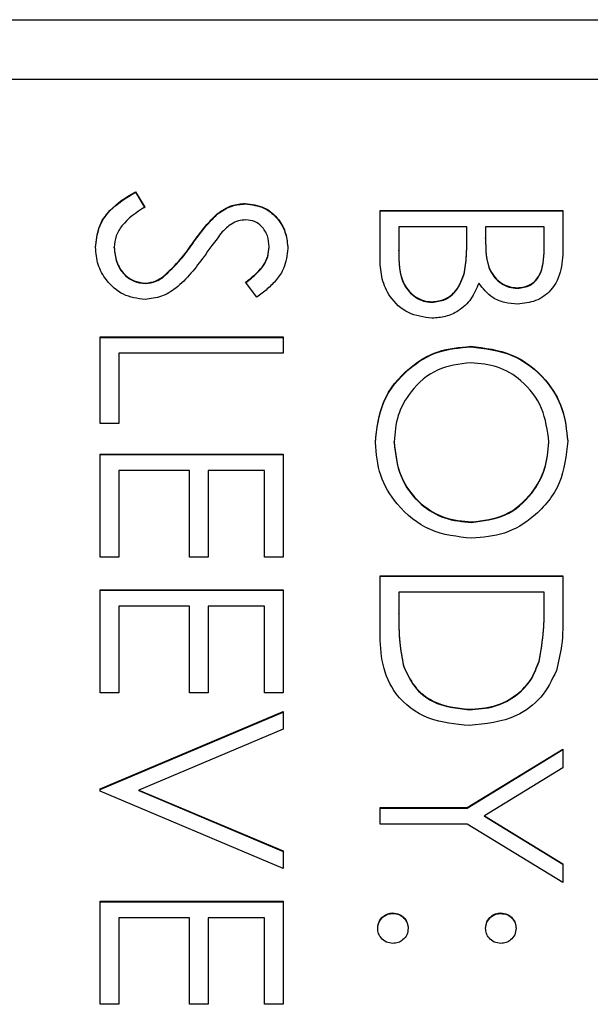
# Model space of a CAD drawing. Header units: millimetres. Extents: x 321 to 2529, y 215 to 2037.
# Tile 49 of 57: x 2215.28 to 2220.58, y 1191.58 to 1200.74. Entities that reach past the tile are written whole.
import ezdxf

# ---------------------------------------------------------------- set-up
doc = ezdxf.new("R2010")
doc.units = ezdxf.units.MM

msp = doc.modelspace()

# ---------------------------------------------------------------- linework, layer by layer
at = {"color": 7, "linetype": 'Continuous', "lineweight": 25}
for p, q in [((2209.7273, 1200.7385), (2230.7273, 1200.7385)), ((2223.8273, 1200.1811), (2212.2273, 1200.1811)), ((2216.3553, 1199.1385), (2216.4414, 1198.9949)), ((2216.3553, 1199.1341), (2216.3553, 1199.1385)), ((2216.3553, 1199.1341), (2216.4414, 1198.9905)), ((2217.3742, 1199.0252), (2217.3742, 1199.0296)), ((2217.1154, 1198.9303), (2217.1154, 1198.9347)), ((2218.6273, 1198.505), (2218.6273, 1198.9643)), ((2218.6273, 1198.9643), (2220.3273, 1198.9643)), ((2218.6273, 1198.9599), (2220.3273, 1198.9599)), ((2220.3273, 1198.9643), (2220.3273, 1198.6329)), ((2218.8017, 1198.8119), (2218.8017, 1198.5948)), ((2219.4337, 1198.8119), (2218.8017, 1198.8119)), ((2219.4337, 1198.7108), (2219.4337, 1198.8119)), ((2219.6081, 1198.8119), (2219.6081, 1198.7094)), ((2220.153, 1198.8119), (2219.6081, 1198.8119)), ((2220.153, 1198.605), (2220.153, 1198.8119)), ((2216.8841, 1198.652), (2216.8841, 1198.6564)), ((2219.4337, 1198.7064), (2219.4337, 1198.7108)), ((2219.6081, 1198.7051), (2219.6081, 1198.7094)), ((2216.1581, 1198.6176), (2216.1581, 1198.622)), ((2217.5966, 1198.6238), (2217.5966, 1198.6281)), ((2218.8017, 1198.5904), (2218.8017, 1198.5948)), ((2220.153, 1198.6006), (2220.153, 1198.605)), ((2219.4136, 1198.3887), (2219.4136, 1198.393)), ((2216.4462, 1198.2849), (2216.4462, 1198.2893)), ((2216.6131, 1198.3458), (2216.6131, 1198.3502)), ((2217.4832, 1198.1586), (2217.3786, 1198.2964)), ((2219.903, 1198.2414), (2219.903, 1198.2457)), ((2219.1099, 1198.1107), (2219.1099, 1198.1151)), ((2216.0273, 1196.9828), (2216.0273, 1197.7885)), ((2216.0273, 1197.7885), (2217.7273, 1197.7885)), ((2216.0273, 1197.7841), (2217.7273, 1197.7841)), ((2217.7273, 1197.7885), (2217.7273, 1197.6361)), ((2219.4698, 1197.697), (2219.4698, 1197.7014)), ((2216.2017, 1197.6361), (2216.2017, 1196.9828)), ((2217.7273, 1197.6361), (2216.2017, 1197.6361)), ((2216.2017, 1196.9828), (2216.0273, 1196.9828)), ((2218.7581, 1196.8077), (2218.7581, 1196.812)), ((2220.1966, 1196.8077), (2220.1966, 1196.812)), ((2216.0273, 1195.7417), (2216.0273, 1196.6998)), ((2216.0273, 1196.6998), (2217.7273, 1196.6998)), ((2216.0273, 1196.6954), (2217.7273, 1196.6954)), ((2217.7273, 1196.6998), (2217.7273, 1195.7417)), ((2216.2017, 1196.5474), (2216.2017, 1195.7417)), ((2216.8555, 1196.5474), (2216.2017, 1196.5474)), ((2216.8555, 1195.7417), (2216.8555, 1196.5474)), ((2217.0299, 1196.5474), (2217.0299, 1195.7417)), ((2217.553, 1196.5474), (2217.0299, 1196.5474)), ((2217.553, 1195.7417), (2217.553, 1196.5474)), ((2219.4783, 1196.064), (2219.4783, 1196.0683)), ((2216.2017, 1195.7417), (2216.0273, 1195.7417)), ((2217.0299, 1195.7417), (2216.8555, 1195.7417)), ((2217.7273, 1195.7417), (2217.553, 1195.7417)), ((2218.6273, 1195.5675), (2220.3273, 1195.5675)), ((2218.6273, 1195.0412), (2218.6273, 1195.5675)), ((2218.6273, 1195.5632), (2220.3273, 1195.5632)), ((2220.3273, 1195.5675), (2220.3273, 1195.2246)), ((2216.0273, 1194.4788), (2216.0273, 1195.4369)), ((2216.0273, 1195.4369), (2217.7273, 1195.4369)), ((2216.0273, 1195.4325), (2217.7273, 1195.4325)), ((2217.7273, 1195.4369), (2217.7273, 1194.4788)), ((2218.8017, 1195.4151), (2218.8017, 1195.2202)), ((2220.153, 1195.4151), (2218.8017, 1195.4151)), ((2220.153, 1195.2957), (2220.153, 1195.4151)), ((2216.2017, 1195.2845), (2216.2017, 1194.4788)), ((2216.8555, 1195.2845), (2216.2017, 1195.2845)), ((2216.8555, 1194.4788), (2216.8555, 1195.2845)), ((2217.0299, 1195.2845), (2217.0299, 1194.4788)), ((2217.553, 1195.2845), (2217.0299, 1195.2845)), ((2217.553, 1194.4788), (2217.553, 1195.2845)), ((2220.153, 1195.2913), (2220.153, 1195.2957)), ((2218.8017, 1195.2158), (2218.8017, 1195.2202)), ((2218.8449, 1194.7303), (2218.8449, 1194.7347)), ((2220.1053, 1194.7694), (2220.1053, 1194.7738)), ((2216.2017, 1194.4788), (2216.0273, 1194.4788)), ((2217.0299, 1194.4788), (2216.8555, 1194.4788)), ((2217.7273, 1194.4788), (2217.553, 1194.4788)), ((2216.0273, 1193.5861), (2217.7273, 1194.3046)), ((2216.0273, 1193.5817), (2217.7273, 1194.3003)), ((2217.7273, 1194.3046), (2217.7273, 1194.1413)), ((2219.4562, 1194.322), (2219.4562, 1194.3264)), ((2217.7273, 1194.1413), (2216.3876, 1193.5752)), ((2219.4354, 1193.4119), (2220.3273, 1193.9563)), ((2219.4354, 1193.4075), (2220.3273, 1193.9519)), ((2220.3273, 1193.9563), (2220.3273, 1193.7817)), ((2220.3273, 1193.7817), (2219.5969, 1193.3354)), ((2216.0273, 1193.5643), (2216.0273, 1193.5861)), ((2217.7273, 1192.8458), (2216.0273, 1193.5643)), ((2216.3876, 1193.5752), (2217.7273, 1193.0091)), ((2216.3876, 1193.5708), (2216.3876, 1193.5752)), ((2216.3876, 1193.5708), (2217.7273, 1193.0047)), ((2218.6273, 1193.4119), (2219.4354, 1193.4119)), ((2218.6273, 1193.2595), (2218.6273, 1193.4119)), ((2218.6273, 1193.4075), (2219.4354, 1193.4075)), ((2219.4354, 1193.4075), (2219.4354, 1193.4119)), ((2219.4354, 1193.2595), (2218.6273, 1193.2595)), ((2220.3273, 1192.7151), (2219.4354, 1193.2595)), ((2219.5969, 1193.3354), (2220.3273, 1192.8897)), ((2219.5969, 1193.331), (2219.5969, 1193.3354)), ((2219.5969, 1193.331), (2220.3273, 1192.8853)), ((2217.7273, 1193.0091), (2217.7273, 1192.8458)), ((2220.3273, 1192.8897), (2220.3273, 1192.7151)), ((2216.0273, 1191.5829), (2216.0273, 1192.5409)), ((2216.0273, 1192.5409), (2217.7273, 1192.5409)), ((2216.0273, 1192.5366), (2217.7273, 1192.5366)), ((2217.7273, 1192.5409), (2217.7273, 1191.5829)), ((2218.7472, 1192.4277), (2218.7472, 1192.4321)), ((2219.7498, 1192.4277), (2219.7498, 1192.4321)), ((2216.2017, 1192.3885), (2216.2017, 1191.5829)), ((2216.8555, 1192.3885), (2216.2017, 1192.3885)), ((2216.8555, 1191.5829), (2216.8555, 1192.3885)), ((2217.0299, 1192.3885), (2217.0299, 1191.5829)), ((2217.553, 1192.3885), (2217.0299, 1192.3885)), ((2217.553, 1191.5829), (2217.553, 1192.3885)), ((2216.2017, 1191.5829), (2216.0273, 1191.5829)), ((2217.0299, 1191.5829), (2216.8555, 1191.5829)), ((2217.7273, 1191.5829), (2217.553, 1191.5829))]:
    msp.add_line(p, q, dxfattribs=at)
for points, knots in [([(2215.9837, 1198.622), (2215.99, 1198.6849), (2216.0026, 1198.8105), (2216.1308, 1199.0041), (2216.2701, 1199.0875), (2216.3553, 1199.1385)], [0, 0, 0, 0, 0.27988, 0.559666, 1, 1, 1, 1]), ([(2215.9837, 1198.6176), (2215.99, 1198.6805), (2216.0026, 1198.8061), (2216.1308, 1198.9997), (2216.2701, 1199.0831), (2216.3553, 1199.1341)], [0, 0, 0, 0, 0.2798798, 0.5596658, 1, 1, 1, 1]), ([(2217.1154, 1198.9347), (2217.1595, 1198.9646), (2217.2382, 1199.0181), (2217.3326, 1199.0261), (2217.3742, 1199.0296)], [0, 0, 0, 0, 0.55984, 1, 1, 1, 1]), ([(2217.1154, 1198.9303), (2217.1595, 1198.9602), (2217.2382, 1199.0137), (2217.3326, 1199.0217), (2217.3742, 1199.0252)], [0, 0, 0, 0, 0.55984, 1, 1, 1, 1]), ([(2217.3742, 1199.0296), (2217.4345, 1199.0222), (2217.5552, 1199.0075), (2217.6862, 1198.8915), (2217.7588, 1198.7528), (2217.7669, 1198.6584), (2217.7709, 1198.6111)], [0, 0, 0, 0, 0.279553, 0.558798, 0.779378, 1, 1, 1, 1]), ([(2217.3742, 1199.0252), (2217.4345, 1199.0179), (2217.5552, 1199.0032), (2217.6862, 1198.8871), (2217.7588, 1198.7485), (2217.7669, 1198.654), (2217.7709, 1198.6068)], [0, 0, 0, 0, 0.279553, 0.558798, 0.779378, 1, 1, 1, 1]), ([(2216.4414, 1198.9949), (2216.3638, 1198.9444), (2216.2555, 1198.8741), (2216.1694, 1198.7302), (2216.1619, 1198.658), (2216.1581, 1198.622)], [0, 0, 0, 0, 0.559321, 0.779782, 1, 1, 1, 1]), ([(2216.8841, 1198.6564), (2216.9233, 1198.7117), (2216.9932, 1198.8106), (2217.0781, 1198.8968), (2217.1154, 1198.9347)], [0, 0, 0, 0, 0.560413, 1, 1, 1, 1]), ([(2216.8841, 1198.652), (2216.9233, 1198.7074), (2216.9932, 1198.8062), (2217.0781, 1198.8924), (2217.1154, 1198.9303)], [0, 0, 0, 0, 0.560413, 1, 1, 1, 1]), ([(2217.3813, 1198.8772), (2217.3576, 1198.8752), (2217.3102, 1198.8712), (2217.232, 1198.8344), (2217.1883, 1198.7915), (2217.1617, 1198.7652)], [0, 0, 0, 0, 0.279946, 0.559774, 1, 1, 1, 1]), ([(2217.5966, 1198.6281), (2217.5939, 1198.6626), (2217.5886, 1198.7315), (2217.5356, 1198.8144), (2217.4628, 1198.8689), (2217.4085, 1198.8744), (2217.3813, 1198.8772)], [0, 0, 0, 0, 0.280274, 0.559931, 0.77992, 1, 1, 1, 1]), ([(2217.1617, 1198.7652), (2217.1291, 1198.7233), (2217.071, 1198.6485), (2217.0164, 1198.5711), (2216.9924, 1198.537)], [0, 0, 0, 0, 0.559906, 1, 1, 1, 1]), ([(2216.6131, 1198.3502), (2216.6691, 1198.4025), (2216.7693, 1198.496), (2216.849, 1198.6073), (2216.8841, 1198.6564)], [0, 0, 0, 0, 0.559496, 1, 1, 1, 1]), ([(2219.4136, 1198.393), (2219.421, 1198.4521), (2219.434, 1198.5577), (2219.4338, 1198.664), (2219.4337, 1198.7108)], [0, 0, 0, 0, 0.559734, 1, 1, 1, 1]), ([(2219.4136, 1198.3887), (2219.421, 1198.4478), (2219.434, 1198.5533), (2219.4338, 1198.6596), (2219.4337, 1198.7064)], [0, 0, 0, 0, 0.559734, 1, 1, 1, 1]), ([(2219.6081, 1198.7094), (2219.6084, 1198.6028), (2219.6087, 1198.4693), (2219.6949, 1198.3378), (2219.754, 1198.2867), (2219.8252, 1198.252), (2219.8771, 1198.2478), (2219.903, 1198.2457)], [0, 0, 0, 0, 0.498607, 0.624009, 0.749401, 0.874736, 1, 1, 1, 1]), ([(2219.6081, 1198.7051), (2219.6084, 1198.5984), (2219.6087, 1198.465), (2219.6949, 1198.3335), (2219.754, 1198.2824), (2219.8252, 1198.2476), (2219.8771, 1198.2434), (2219.903, 1198.2414)], [0, 0, 0, 0, 0.4986071, 0.6240085, 0.7494012, 0.8747358, 1, 1, 1, 1]), ([(2216.4438, 1198.1369), (2216.3743, 1198.1464), (2216.235, 1198.1654), (2216.0869, 1198.3011), (2215.997, 1198.458), (2215.9882, 1198.5673), (2215.9837, 1198.622)], [0, 0, 0, 0, 0.279183, 0.559085, 0.779446, 1, 1, 1, 1]), ([(2216.1581, 1198.622), (2216.1627, 1198.5764), (2216.1718, 1198.4851), (2216.2405, 1198.3736), (2216.3385, 1198.3027), (2216.4103, 1198.2938), (2216.4462, 1198.2893)], [0, 0, 0, 0, 0.280276, 0.560148, 0.780153, 1, 1, 1, 1]), ([(2216.1581, 1198.6176), (2216.1627, 1198.572), (2216.1718, 1198.4807), (2216.2405, 1198.3692), (2216.3385, 1198.2983), (2216.4103, 1198.2894), (2216.4462, 1198.2849)], [0, 0, 0, 0, 0.280276, 0.560148, 0.780153, 1, 1, 1, 1]), ([(2216.6131, 1198.3458), (2216.6691, 1198.3981), (2216.7693, 1198.4917), (2216.849, 1198.603), (2216.8841, 1198.652)], [0, 0, 0, 0, 0.559496, 1, 1, 1, 1]), ([(2217.3786, 1198.2964), (2217.4152, 1198.3258), (2217.4754, 1198.3741), (2217.5481, 1198.4538), (2217.5895, 1198.537), (2217.5942, 1198.5978), (2217.5966, 1198.6281)], [0, 0, 0, 0, 0.340409, 0.560482, 0.78018, 1, 1, 1, 1]), ([(2217.3786, 1198.292), (2217.4152, 1198.3214), (2217.4754, 1198.3697), (2217.5481, 1198.4495), (2217.5895, 1198.5327), (2217.5942, 1198.5934), (2217.5966, 1198.6238)], [0, 0, 0, 0, 0.3404085, 0.560482, 0.7801798, 1, 1, 1, 1]), ([(2217.7709, 1198.6111), (2217.7634, 1198.5475), (2217.751, 1198.4427), (2217.6694, 1198.3192), (2217.5816, 1198.2328), (2217.516, 1198.1834), (2217.4832, 1198.1586)], [0, 0, 0, 0, 0.338729, 0.558835, 0.779344, 1, 1, 1, 1]), ([(2218.8017, 1198.5948), (2218.8018, 1198.4838), (2218.802, 1198.3174), (2218.9325, 1198.171), (2219.0292, 1198.122), (2219.083, 1198.1174), (2219.1099, 1198.1151)], [0, 0, 0, 0, 0.49936, 0.748736, 0.874399, 1, 1, 1, 1]), ([(2218.8017, 1198.5904), (2218.8018, 1198.4794), (2218.802, 1198.313), (2218.9325, 1198.1666), (2219.0292, 1198.1177), (2219.083, 1198.113), (2219.1099, 1198.1107)], [0, 0, 0, 0, 0.49936, 0.748736, 0.874399, 1, 1, 1, 1]), ([(2219.903, 1198.2457), (2219.9449, 1198.2507), (2220.0078, 1198.2581), (2220.0727, 1198.3118), (2220.1453, 1198.4133), (2220.1496, 1198.5199), (2220.153, 1198.605)], [0, 0, 0, 0, 0.249284, 0.374925, 0.500645, 1, 1, 1, 1]), ([(2219.903, 1198.2414), (2219.9449, 1198.2463), (2220.0078, 1198.2537), (2220.0727, 1198.3074), (2220.1453, 1198.4089), (2220.1496, 1198.5155), (2220.153, 1198.6006)], [0, 0, 0, 0, 0.249284, 0.374925, 0.500645, 1, 1, 1, 1]), ([(2220.3273, 1198.6329), (2220.3258, 1198.5602), (2220.3227, 1198.4154), (2220.236, 1198.2239), (2220.0771, 1198.1124), (2219.9631, 1198.0997), (2219.9061, 1198.0933)], [0, 0, 0, 0, 0.281317, 0.559922, 0.779935, 1, 1, 1, 1]), ([(2216.9924, 1198.537), (2216.9135, 1198.4305), (2216.8036, 1198.2822), (2216.599, 1198.1559), (2216.4955, 1198.1432), (2216.4438, 1198.1369)], [0, 0, 0, 0, 0.560115, 0.780284, 1, 1, 1, 1]), ([(2219.1099, 1197.9627), (2219.0337, 1197.9727), (2218.8812, 1197.9929), (2218.7196, 1198.1457), (2218.6376, 1198.3256), (2218.6307, 1198.4451), (2218.6273, 1198.505)], [0, 0, 0, 0, 0.279141, 0.558654, 0.779059, 1, 1, 1, 1]), ([(2219.1099, 1198.1151), (2219.1515, 1198.1202), (2219.235, 1198.1304), (2219.3563, 1198.2286), (2219.3919, 1198.3307), (2219.4136, 1198.393)], [0, 0, 0, 0, 0.279944, 0.560429, 1, 1, 1, 1]), ([(2219.1099, 1198.1107), (2219.1515, 1198.1158), (2219.235, 1198.126), (2219.3563, 1198.2242), (2219.3919, 1198.3263), (2219.4136, 1198.3887)], [0, 0, 0, 0, 0.279944, 0.560429, 1, 1, 1, 1]), ([(2216.4462, 1198.2893), (2216.4801, 1198.2935), (2216.5407, 1198.3009), (2216.5909, 1198.3351), (2216.6131, 1198.3502)], [0, 0, 0, 0, 0.55899, 1, 1, 1, 1]), ([(2216.4462, 1198.2849), (2216.4801, 1198.2891), (2216.5407, 1198.2966), (2216.5909, 1198.3307), (2216.6131, 1198.3458)], [0, 0, 0, 0, 0.55899, 1, 1, 1, 1]), ([(2219.5444, 1198.2896), (2219.5238, 1198.2387), (2219.4825, 1198.1371), (2219.3687, 1198.0301), (2219.2387, 1197.972), (2219.1528, 1197.9658), (2219.1099, 1197.9627)], [0, 0, 0, 0, 0.280382, 0.559606, 0.779765, 1, 1, 1, 1]), ([(2219.9061, 1198.0933), (2219.866, 1198.0962), (2219.7857, 1198.102), (2219.6494, 1198.158), (2219.5842, 1198.2398), (2219.5444, 1198.2896)], [0, 0, 0, 0, 0.280867, 0.561527, 1, 1, 1, 1]), ([(2218.5837, 1196.8059), (2218.5983, 1196.9375), (2218.6275, 1197.2007), (2218.8678, 1197.4935), (2219.1596, 1197.674), (2219.3664, 1197.6922), (2219.4698, 1197.7014)], [0, 0, 0, 0, 0.279663, 0.559354, 0.779636, 1, 1, 1, 1]), ([(2218.5837, 1196.8016), (2218.5983, 1196.9331), (2218.6275, 1197.1964), (2218.8678, 1197.4891), (2219.1596, 1197.6696), (2219.3664, 1197.6879), (2219.4698, 1197.697)], [0, 0, 0, 0, 0.279663, 0.559354, 0.779636, 1, 1, 1, 1]), ([(2219.4698, 1197.7014), (2219.601, 1197.6857), (2219.8633, 1197.6543), (2220.1621, 1197.4219), (2220.3401, 1197.1285), (2220.3606, 1196.9225), (2220.3709, 1196.8195)], [0, 0, 0, 0, 0.279731, 0.5593268, 0.7796805, 1, 1, 1, 1]), ([(2219.4698, 1197.697), (2219.601, 1197.6813), (2219.8633, 1197.65), (2220.1621, 1197.4175), (2220.3401, 1197.1241), (2220.3606, 1196.9181), (2220.3709, 1196.8152)], [0, 0, 0, 0, 0.279731, 0.559327, 0.77968, 1, 1, 1, 1]), ([(2219.4705, 1197.549), (2219.3634, 1197.536), (2219.149, 1197.51), (2218.918, 1197.3047), (2218.7788, 1197.0641), (2218.765, 1196.8961), (2218.7581, 1196.812)], [0, 0, 0, 0, 0.279416, 0.559077, 0.779478, 1, 1, 1, 1]), ([(2220.1966, 1196.812), (2220.1826, 1196.9193), (2220.1547, 1197.1337), (2219.9654, 1197.379), (2219.7245, 1197.5259), (2219.5552, 1197.5413), (2219.4705, 1197.549)], [0, 0, 0, 0, 0.279627, 0.55935, 0.77963, 1, 1, 1, 1]), ([(2219.478, 1195.9159), (2219.3461, 1195.9308), (2219.0823, 1195.9607), (2218.7898, 1196.2026), (2218.6102, 1196.4954), (2218.5926, 1196.7024), (2218.5837, 1196.8059)], [0, 0, 0, 0, 0.27963, 0.559343, 0.779597, 1, 1, 1, 1]), ([(2218.7581, 1196.812), (2218.7704, 1196.7042), (2218.795, 1196.4886), (2218.9812, 1196.2387), (2219.2235, 1196.0918), (2219.3934, 1196.0761), (2219.4783, 1196.0683)], [0, 0, 0, 0, 0.27983, 0.559389, 0.779654, 1, 1, 1, 1]), ([(2218.7581, 1196.8077), (2218.7704, 1196.6998), (2218.795, 1196.4842), (2218.9812, 1196.2343), (2219.2235, 1196.0874), (2219.3934, 1196.0718), (2219.4783, 1196.064)], [0, 0, 0, 0, 0.27983, 0.559389, 0.779654, 1, 1, 1, 1]), ([(2220.3709, 1196.8195), (2220.3569, 1196.6864), (2220.329, 1196.4204), (2220.0877, 1196.1228), (2219.7916, 1195.9421), (2219.5826, 1195.9247), (2219.478, 1195.9159)], [0, 0, 0, 0, 0.279767, 0.559358, 0.779571, 1, 1, 1, 1]), ([(2219.4783, 1196.0683), (2219.5863, 1196.0814), (2219.8021, 1196.1075), (2220.0362, 1196.3141), (2220.1716, 1196.5589), (2220.1882, 1196.7277), (2220.1966, 1196.812)], [0, 0, 0, 0, 0.279468, 0.55887, 0.779516, 1, 1, 1, 1]), ([(2219.4783, 1196.064), (2219.5863, 1196.077), (2219.8021, 1196.1031), (2220.0362, 1196.3098), (2220.1716, 1196.5545), (2220.1882, 1196.7233), (2220.1966, 1196.8077)], [0, 0, 0, 0, 0.279468, 0.55887, 0.779516, 1, 1, 1, 1]), ([(2220.1053, 1194.7738), (2220.1223, 1194.8705), (2220.1528, 1195.0432), (2220.1529, 1195.2185), (2220.153, 1195.2957)], [0, 0, 0, 0, 0.559542, 1, 1, 1, 1]), ([(2220.1053, 1194.7694), (2220.1223, 1194.8661), (2220.1528, 1195.0388), (2220.1529, 1195.2141), (2220.153, 1195.2913)], [0, 0, 0, 0, 0.559542, 1, 1, 1, 1]), ([(2218.8017, 1195.2202), (2218.8014, 1195.1287), (2218.801, 1194.9654), (2218.8315, 1194.8051), (2218.8449, 1194.7347)], [0, 0, 0, 0, 0.560426, 1, 1, 1, 1]), ([(2218.8017, 1195.2158), (2218.8014, 1195.1243), (2218.801, 1194.961), (2218.8315, 1194.8007), (2218.8449, 1194.7303)], [0, 0, 0, 0, 0.560426, 1, 1, 1, 1]), ([(2220.3273, 1195.2246), (2220.3272, 1195.1225), (2220.327, 1194.9404), (2220.2847, 1194.7635), (2220.266, 1194.6857)], [0, 0, 0, 0, 0.560445, 1, 1, 1, 1]), ([(2219.4559, 1194.174), (2219.3282, 1194.1864), (2219.0734, 1194.2112), (2218.7692, 1194.4312), (2218.6364, 1194.7404), (2218.6304, 1194.9407), (2218.6273, 1195.0412)], [0, 0, 0, 0, 0.280124, 0.559248, 0.778837, 1, 1, 1, 1]), ([(2218.8449, 1194.7347), (2218.8747, 1194.6669), (2218.9342, 1194.5313), (2219.149, 1194.3602), (2219.3398, 1194.3392), (2219.4562, 1194.3264)], [0, 0, 0, 0, 0.280536, 0.561015, 1, 1, 1, 1]), ([(2218.8449, 1194.7303), (2218.8747, 1194.6625), (2218.9342, 1194.5269), (2219.149, 1194.3559), (2219.3398, 1194.3349), (2219.4562, 1194.322)], [0, 0, 0, 0, 0.2805364, 0.5610151, 1, 1, 1, 1]), ([(2219.4562, 1194.3264), (2219.5358, 1194.3319), (2219.6947, 1194.3429), (2219.895, 1194.4483), (2220.0382, 1194.5984), (2220.0829, 1194.7153), (2220.1053, 1194.7738)], [0, 0, 0, 0, 0.280178, 0.559765, 0.779797, 1, 1, 1, 1]), ([(2219.4562, 1194.322), (2219.5358, 1194.3275), (2219.6947, 1194.3385), (2219.895, 1194.4439), (2220.0382, 1194.594), (2220.0829, 1194.7109), (2220.1053, 1194.7694)], [0, 0, 0, 0, 0.280178, 0.559765, 0.779797, 1, 1, 1, 1]), ([(2220.266, 1194.6857), (2220.2241, 1194.5992), (2220.1403, 1194.4263), (2219.8537, 1194.2162), (2219.6066, 1194.19), (2219.4559, 1194.174)], [0, 0, 0, 0, 0.280264, 0.560715, 1, 1, 1, 1]), ([(2218.6055, 1192.2905), (2218.6081, 1192.3114), (2218.6133, 1192.353), (2218.6517, 1192.3991), (2218.698, 1192.4275), (2218.7308, 1192.4305), (2218.7472, 1192.4321)], [0, 0, 0, 0, 0.279581, 0.559143, 0.779575, 1, 1, 1, 1]), ([(2218.7472, 1192.4321), (2218.7681, 1192.4296), (2218.8099, 1192.4246), (2218.8561, 1192.3862), (2218.8845, 1192.3398), (2218.8874, 1192.307), (2218.8889, 1192.2905)], [0, 0, 0, 0, 0.279576, 0.559284, 0.779552, 1, 1, 1, 1]), ([(2219.6081, 1192.2905), (2219.6105, 1192.3114), (2219.6154, 1192.3532), (2219.6541, 1192.3993), (2219.7005, 1192.4277), (2219.7333, 1192.4306), (2219.7498, 1192.4321)], [0, 0, 0, 0, 0.279647, 0.559299, 0.779615, 1, 1, 1, 1]), ([(2219.7498, 1192.4321), (2219.7706, 1192.4295), (2219.8123, 1192.4243), (2219.8584, 1192.3859), (2219.8868, 1192.3396), (2219.8899, 1192.3069), (2219.8914, 1192.2905)], [0, 0, 0, 0, 0.2795852, 0.5594544, 0.7796968, 1, 1, 1, 1]), ([(2218.6055, 1192.2862), (2218.6081, 1192.307), (2218.6133, 1192.3486), (2218.6517, 1192.3947), (2218.698, 1192.4231), (2218.7308, 1192.4262), (2218.7472, 1192.4277)], [0, 0, 0, 0, 0.279581, 0.559143, 0.779575, 1, 1, 1, 1]), ([(2218.7472, 1192.4277), (2218.7681, 1192.4252), (2218.8099, 1192.4203), (2218.8561, 1192.3818), (2218.8845, 1192.3354), (2218.8874, 1192.3026), (2218.8889, 1192.2862)], [0, 0, 0, 0, 0.279576, 0.559284, 0.779552, 1, 1, 1, 1]), ([(2219.6081, 1192.2862), (2219.6105, 1192.3071), (2219.6154, 1192.3488), (2219.6541, 1192.3949), (2219.7005, 1192.4234), (2219.7333, 1192.4263), (2219.7498, 1192.4277)], [0, 0, 0, 0, 0.2796468, 0.5592988, 0.7796148, 1, 1, 1, 1]), ([(2219.7498, 1192.4277), (2219.7706, 1192.4251), (2219.8123, 1192.42), (2219.8584, 1192.3815), (2219.8868, 1192.3352), (2219.8899, 1192.3025), (2219.8914, 1192.2862)], [0, 0, 0, 0, 0.279585, 0.559454, 0.779697, 1, 1, 1, 1]), ([(2218.7472, 1192.149), (2218.7263, 1192.1515), (2218.6845, 1192.1564), (2218.6385, 1192.1951), (2218.61, 1192.2414), (2218.607, 1192.2742), (2218.6055, 1192.2905)], [0, 0, 0, 0, 0.279469, 0.559358, 0.779674, 1, 1, 1, 1]), ([(2218.8889, 1192.2905), (2218.8865, 1192.2696), (2218.8817, 1192.2277), (2218.8427, 1192.182), (2218.7966, 1192.1529), (2218.7637, 1192.1503), (2218.7472, 1192.149)], [0, 0, 0, 0, 0.279602, 0.559212, 0.779475, 1, 1, 1, 1]), ([(2219.7498, 1192.149), (2219.7288, 1192.1514), (2219.6869, 1192.156), (2219.641, 1192.195), (2219.6122, 1192.2412), (2219.6095, 1192.2741), (2219.6081, 1192.2905)], [0, 0, 0, 0, 0.279517, 0.559326, 0.779544, 1, 1, 1, 1]), ([(2219.8914, 1192.2905), (2219.8891, 1192.2696), (2219.8843, 1192.2277), (2219.8453, 1192.182), (2219.7992, 1192.1529), (2219.7662, 1192.1503), (2219.7498, 1192.149)], [0, 0, 0, 0, 0.2796016, 0.559212, 0.7794752, 1, 1, 1, 1])]:
    msp.add_open_spline(points, degree=3, knots=knots, dxfattribs=at)

doc.saveas('drawing.dxf')
